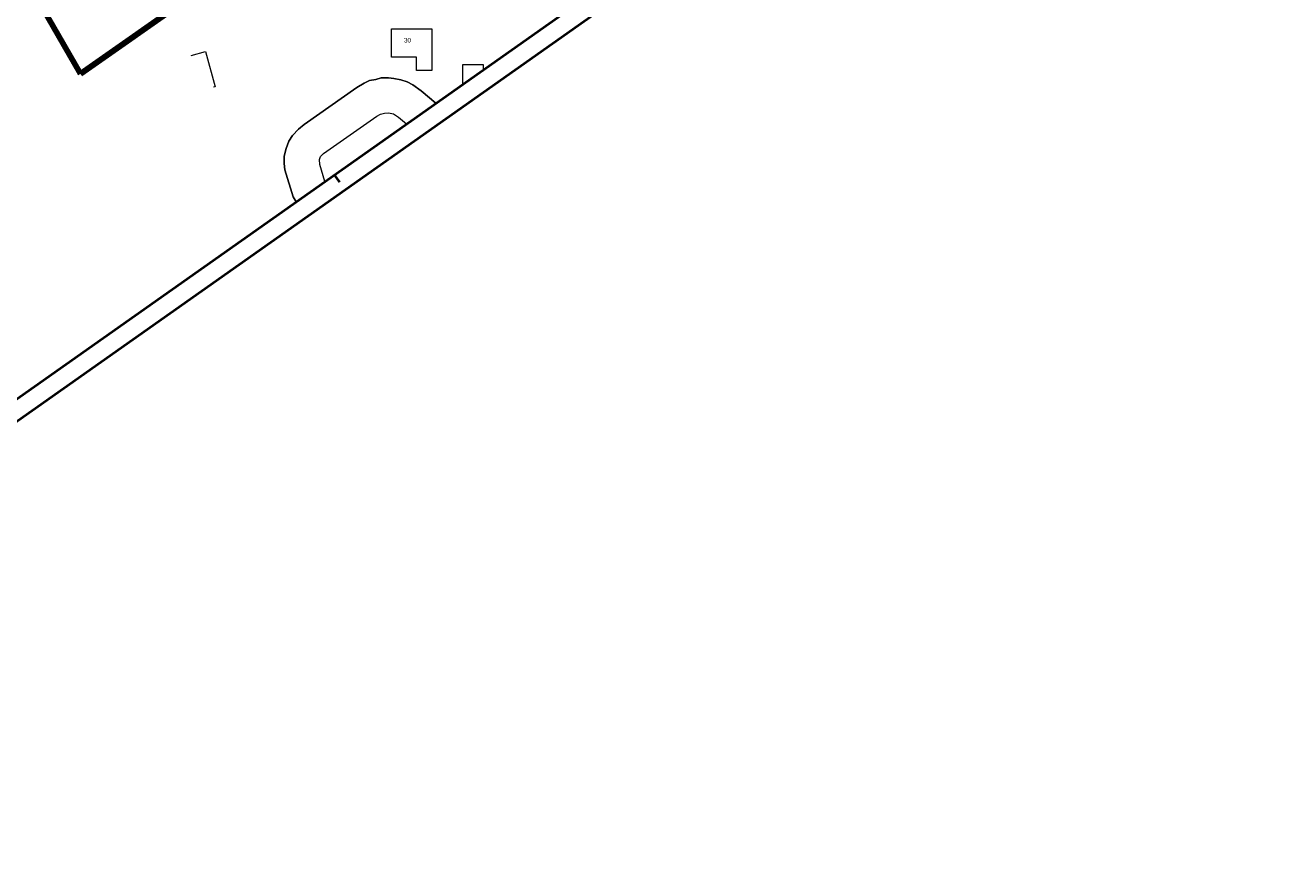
# Model space of a CAD drawing. Header units: metres. Extents: x 149090 to 149776, y 485756 to 486362.
# Tile 9 of 93: x 149431 to 149776, y 485756 to 485982. Entities that reach past the tile are written whole.
import ezdxf

# ---------------------------------------------------------------- set-up
doc = ezdxf.new("R2010")
doc.units = ezdxf.units.M
doc.header["$MEASUREMENT"] = 0
doc.layers.add('BWR-alg-raster boundary', color=151, linetype='Continuous', lineweight=13, plot=False)
for name, color, linetype, lineweight in [('TOP-L-topo objecten vlak', 7, 'Continuous', 0), ('TOP-T-topo huisnummering naamgeving', 7, 'Continuous', 0), ('WVB-alg-onderhoek', 7, 'Continuous', 30)]:
    doc.layers.add(name, color=color, linetype=linetype, lineweight=lineweight)
doc.styles.add('Style-INTL_ISO', font='INTL_ISO.shx')

msp = doc.modelspace()

# ---------------------------------------------------------------- linework, layer by layer
at = {"layer": 'BWR-alg-raster boundary', "lineweight": 106}
msp.add_line((149446.137, 485969.211), (149333.779, 486164.935), dxfattribs=at)
at = {"layer": 'BWR-alg-raster boundary', "lineweight": 106, "flags": 128}
msp.add_lwpolyline([(149476.734, 485990.723), (149446.137, 485969.211)], dxfattribs=at)
at = {"layer": 'TOP-L-topo objecten vlak', "color": 7, "linetype": 'Continuous', "lineweight": 0, "flags": 128}
for points in [[(149537.602, 485973.748), (149530.852, 485973.748), (149530.852, 485981.448), (149541.852, 485981.448), (149541.852, 485970.148), (149537.602, 485970.148), (149537.602, 485973.748)], [(149476.267, 485974.236), (149480.237, 485975.308), (149482.83, 485965.706), (149482.37, 485965.582)], [(149550.269, 485966.416), (149550.269, 485971.804), (149555.769, 485971.804), (149555.769, 485970.294)], [(149504.841, 485934.382), (149504.062, 485935.709), (149501.794, 485943.117), (149501.58, 485944.822), (149501.655, 485946.848), (149502.18, 485948.874), (149502.93, 485950.901), (149503.905, 485952.402), (149505.48, 485954.128), (149507.084, 485955.464), (149521.37, 485965.508), (149523.408, 485966.661), (149524.834, 485967.412), (149526.559, 485967.712), (149528.059, 485968.087), (149530.01, 485968.087), (149531.51, 485967.937), (149533.385, 485967.562), (149535.11, 485967.037), (149536.686, 485966.211), (149538.935, 485964.631), (149542.88, 485961.206)], [(149542.88, 485961.206), (149538.935, 485964.631), (149536.686, 485966.211), (149535.11, 485967.037), (149533.385, 485967.562), (149531.51, 485967.937), (149530.01, 485968.087), (149528.059, 485968.087), (149526.559, 485967.712), (149524.834, 485967.412), (149523.408, 485966.661), (149521.37, 485965.508), (149507.084, 485955.464), (149505.48, 485954.128), (149503.905, 485952.402), (149502.93, 485950.901), (149502.18, 485948.874), (149501.655, 485946.848), (149501.58, 485944.822), (149501.794, 485943.117), (149504.062, 485935.709), (149504.841, 485934.382)], [(149512.706, 485939.927), (149511.305, 485944.501), (149511.256, 485945.947), (149511.481, 485946.698), (149512.353, 485947.556), (149526.838, 485957.74), (149527.834, 485958.256), (149528.959, 485958.556), (149530.01, 485958.631), (149531.36, 485958.331), (149532.707, 485957.457), (149534.884, 485955.567)]]:
    msp.add_lwpolyline(points, dxfattribs=at)
at = {"layer": 'WVB-alg-onderhoek', "lineweight": 40}
for p, q in [((149260.76, 485756.145), (149775.623, 486119.21)), ((149516.751, 485939.721), (149515.31, 485941.764))]:
    msp.add_line(p, q, dxfattribs=at)
at = {"layer": 'WVB-alg-onderhoek', "lineweight": 40, "flags": 128}
msp.add_lwpolyline([(149266.051, 485765.994), (149768.655, 486120.415), (149603.259, 486354.964), (149100.655, 486000.543)], close=True, dxfattribs=at)

# ---------------------------------------------------------------- texts
at = {"layer": 'TOP-T-topo huisnummering naamgeving', "color": 7, "linetype": 'Continuous', "lineweight": 0, "style": 'Style-INTL_ISO'}
msp.add_text('30', height=1.25, dxfattribs=at).set_placement((149534.227, 485977.748))

doc.saveas('drawing.dxf')
